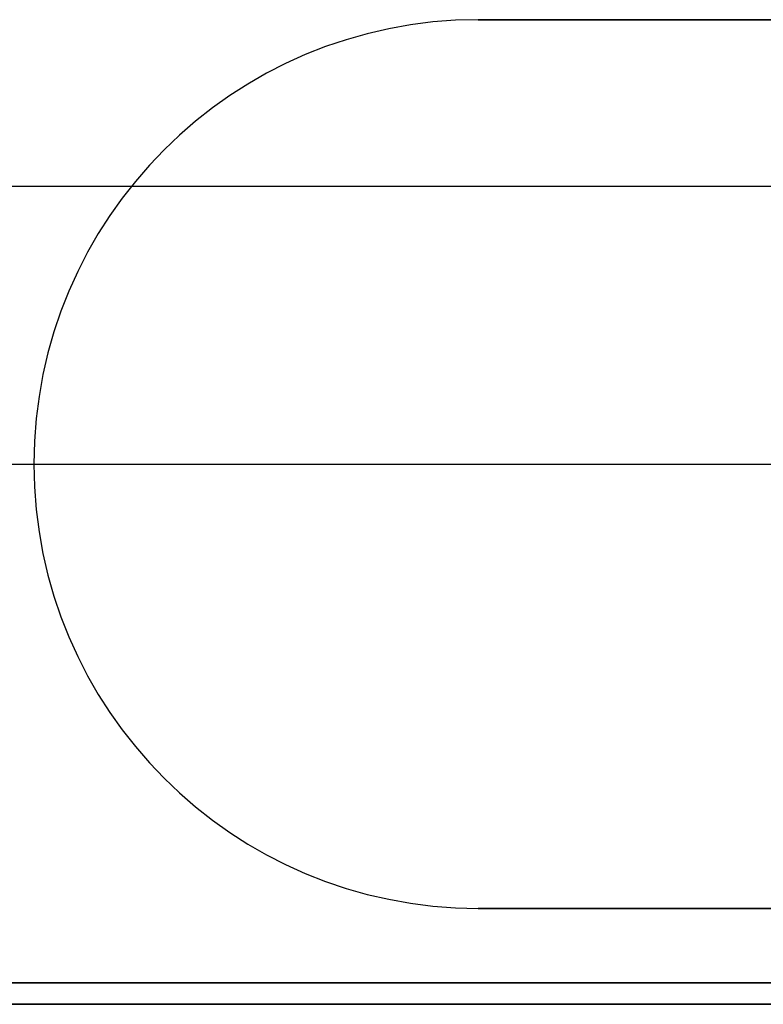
# Model space of a CAD drawing. Header units: millimetres. Extents: x -5.9 to 8.2, y -1.3 to -0.5.
# Tile 11 of 107: x -5.355 to -5.251, y -0.934 to -0.796. Entities that reach past the tile are written whole.
import ezdxf

# ---------------------------------------------------------------- set-up
doc = ezdxf.new("R2010")
doc.units = ezdxf.units.MM
doc.header["$MEASUREMENT"] = 0
doc.layers.add('IGES level 1', color=7, linetype='Continuous', true_color=0xffffff)
doc.layers.add('IGES level 11', color=7, linetype='Continuous', true_color=0xffffff)

msp = doc.modelspace()

# ---------------------------------------------------------------- linework, layer by layer
at = {"layer": 'IGES level 1'}
for centre in [(-5.29084, -0.85828, -10.31994), (-5.29084, -0.85828, -10.16994), (-5.29084, -0.85828, -10.16994), (-5.29084, -0.85828, -10.31994), (-5.29084, -0.85828, -10.24494)]:
    msp.add_arc(centre, 0.0625, 90, 270, dxfattribs=at)
for points in [[(-4.84084, -0.79578, -10.31994), (-5.06584, -0.79578, -10.31994), (-5.29084, -0.79578, -10.31994)], [(-5.29084, -0.79578, -10.16994), (-5.06584, -0.79578, -10.16994), (-4.84084, -0.79578, -10.16994)], [(-5.29084, -0.79578, -10.16994), (-5.29084, -0.79578, -10.24494), (-5.29084, -0.79578, -10.31994)], [(-5.29084, -0.79578, -10.31994), (-5.06584, -0.79578, -10.31994), (-4.84084, -0.79578, -10.31994)], [(-4.84084, -0.79578, -10.16994), (-5.06584, -0.79578, -10.16994), (-5.29084, -0.79578, -10.16994)], [(-5.29084, -0.79578, -10.16994), (-5.29084, -0.79578, -10.24494), (-5.29084, -0.79578, -10.31994)], [(-5.29084, -0.79578, -10.24494), (-5.06584, -0.79578, -10.24494), (-4.84084, -0.79578, -10.24494)], [(-5.3203, -0.80316, -10.31994), (-5.3203, -0.80316, -10.24494), (-5.3203, -0.80316, -10.16994)], [(-4.92584, -0.81926, -10.5261), (-5.39334, -0.81926, -10.5261), (-5.86084, -0.81926, -10.5261)], [(-5.35214, -0.84609, -10.31994), (-5.35214, -0.84609, -10.24494), (-5.35214, -0.84609, -10.16994)], [(-5.38341, -0.85828, -10.16994), (-5.36837, -0.85828, -10.16994), (-5.35334, -0.85828, -10.16994)], [(-5.35334, -0.85828, -10.31994), (-5.12459, -0.85828, -10.31994), (-4.89584, -0.85828, -10.31994)], [(-5.33915, -0.89793, -10.31994), (-5.33915, -0.89793, -10.24494), (-5.33915, -0.89793, -10.16994)], [(-5.29084, -0.92078, -10.31994), (-5.06584, -0.92078, -10.31994), (-4.84084, -0.92078, -10.31994)], [(-4.84084, -0.92078, -10.16994), (-5.06584, -0.92078, -10.16994), (-5.29084, -0.92078, -10.16994)], [(-4.84084, -0.92078, -10.31994), (-5.06584, -0.92078, -10.31994), (-5.29084, -0.92078, -10.31994)], [(-5.29084, -0.92078, -10.31994), (-5.29084, -0.92078, -10.24494), (-5.29084, -0.92078, -10.16994)], [(-5.29084, -0.92078, -10.16994), (-5.06584, -0.92078, -10.16994), (-4.84084, -0.92078, -10.16994)], [(-4.84084, -0.92078, -10.24494), (-5.06584, -0.92078, -10.24494), (-5.29084, -0.92078, -10.24494)], [(-5.29084, -0.92078, -10.31994), (-5.29084, -0.92078, -10.24494), (-5.29084, -0.92078, -10.16994)], [(-4.76584, -0.93428, -10.14495), (-5.06584, -0.93428, -10.14495), (-5.36584, -0.93428, -10.14495)], [(-5.36584, -0.93428, -10.16994), (-5.06584, -0.93428, -10.16994), (-4.76584, -0.93428, -10.16994)], [(-4.76584, -0.93428, -10.16994), (-5.06584, -0.93428, -10.16994), (-5.36584, -0.93428, -10.16994)], [(-5.36584, -0.93428, -10.14495), (-5.06584, -0.93428, -10.14495), (-4.76584, -0.93428, -10.14495)], [(-4.76584, -0.93428, -10.15744), (-5.06584, -0.93428, -10.15744), (-5.36584, -0.93428, -10.15744)]]:
    msp.add_open_spline(points, degree=2, dxfattribs=at)
at = {"layer": 'IGES level 11'}
for points in [[(-5.37384, -0.85828, -10.16994), (-5.28359, -0.85828, -10.16994), (-5.19334, -0.85828, -10.16994)], [(-5.35934, -0.85828, -10.15494), (-5.27634, -0.85828, -10.15494), (-5.19334, -0.85828, -10.15494)], [(-5.36584, -0.93128, -10.16994), (-5.06584, -0.93128, -10.16994), (-4.76584, -0.93128, -10.16994)], [(-4.76584, -0.93128, -10.15494), (-5.06584, -0.93128, -10.15494), (-5.36584, -0.93128, -10.15494)], [(-5.36584, -0.93128, -10.16244), (-5.06584, -0.93128, -10.16244), (-4.76584, -0.93128, -10.16244)], [(-5.36584, -0.93128, -10.16994), (-5.06584, -0.93128, -10.16994), (-4.76584, -0.93128, -10.16994)], [(-5.36584, -0.93128, -10.15494), (-5.06584, -0.93128, -10.15494), (-4.76584, -0.93128, -10.15494)]]:
    msp.add_open_spline(points, degree=2, dxfattribs=at)

doc.saveas('drawing.dxf')
